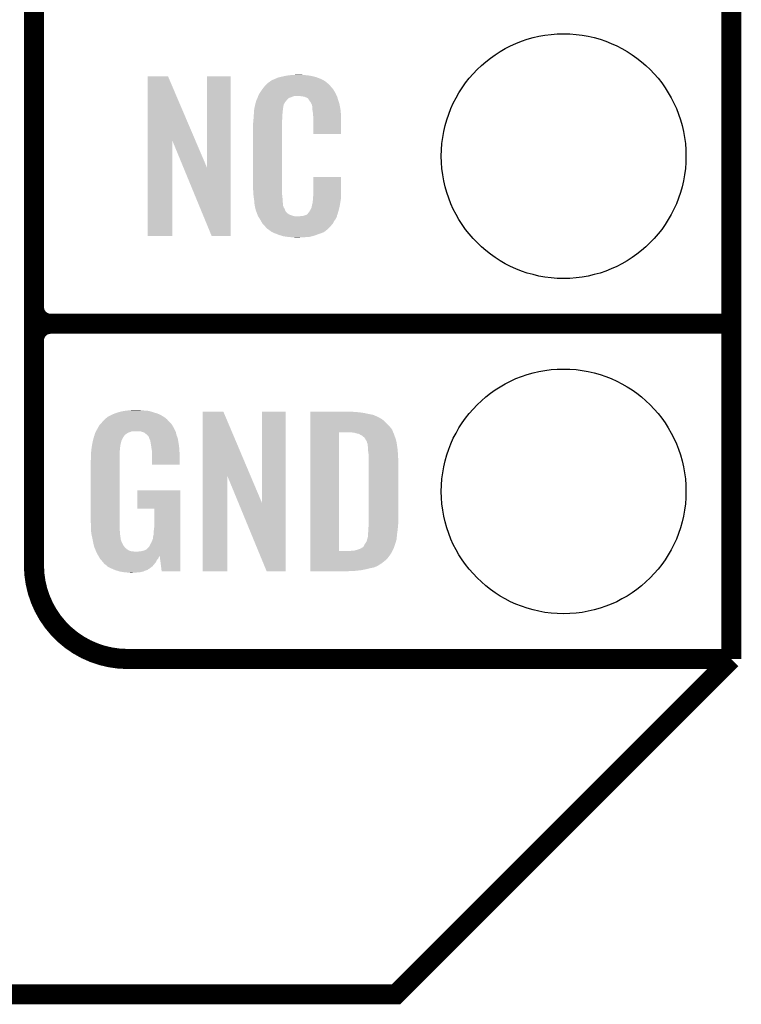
# Model space of a CAD drawing. Extents: x -1.3 to 24.2, y -3.9 to 24.8.
# Tile 7 of 24: x 18.7 to 24.2, y -3.9 to 3.6. Entities that reach past the tile are written whole.
import ezdxf

# ---------------------------------------------------------------- set-up
doc = ezdxf.new("R2010")
doc.units = 0
doc.layers.get('0').update_dxf_attribs({"linetype": 'CONTINUOUS'})
for name, color, linetype in [('ISM_9_CLICK_V100_GKO', 14, 'CONTINUOUS'), ('ISM_9_CLICK_V100_GTO', 12, 'CONTINUOUS'), ('ISM_9_CLICK_V100_GTS', 13, 'CONTINUOUS')]:
    doc.layers.add(name, color=color, linetype=linetype)

# ---------------------------------------------------------------- blocks, each defined once
blk = doc.blocks.new('ROUND_24')
blk.add_circle((0, 0), 0.9271)

msp = doc.modelspace()

# ---------------------------------------------------------------- linework, layer by layer
at = {"layer": 'ISM_9_CLICK_V100_GKO', "const_width": 0.1524}
for points in [[(24.13, -1.27), (24.13, 22.479)], [(-1.27, -3.81), (21.59, -3.81), (24.13, -1.27)]]:
    msp.add_lwpolyline(points, dxfattribs=at)
at = {"layer": 'ISM_9_CLICK_V100_GTO', "const_width": 0.1524}
for points in [[(18.8468, -0.5588), (18.8468, 18.3388)], [(18.8468, 1.397), (18.8468, 3.683)], [(18.9738, 1.27), (24.13, 1.27)], [(18.9738, 1.27), (24.13, 1.27)], [(19.558, -1.27), (24.13, -1.27)], [(22.84984, -1.27), (23.8506, -1.27)]]:
    msp.add_lwpolyline(points, dxfattribs=at)
for points in [[(18.8468, 1.397, 0.4142136), (18.9738, 1.27)], [(18.9738, 1.27, 0.4142136), (18.8468, 1.143)], [(18.9738, 1.27, 0.4142136), (18.8468, 1.143)], [(18.8468, -0.5588, 0.4142136), (19.558, -1.27)]]:
    msp.add_lwpolyline(points, format="xyb", dxfattribs=at)
at = {"layer": 'ISM_9_CLICK_V100_GTO'}
for points in [[(19.707874, 2.656718), (19.707882, 3.144504), (20.070868, 2.656718), (19.862804, 3.144504)], [(19.707882, 3.144504), (19.707884, 3.14452), (19.862804, 3.144504), (19.707884, 3.14452)], [(20.15744, 2.453758), (20.157462, 3.144496), (20.337766, 2.453758), (20.33778, 3.144496)], [(20.157462, 3.144496), (20.157464, 3.14452), (20.33778, 3.144496), (20.157464, 3.14452)], [(20.676234, 3.12674), (20.693382, 3.134362), (21.01596, 3.12674), (20.996142, 3.134362)], [(20.693382, 3.134362), (20.713688, 3.139438), (20.996142, 3.134362), (20.982942, 3.139438)], [(20.713688, 3.139438), (20.72386, 3.14198), (20.982942, 3.139438), (20.972778, 3.14198)], [(20.72386, 3.14198), (20.747566, 3.14706), (20.972778, 3.14198), (20.95246, 3.14706)], [(20.747566, 3.14706), (20.75942, 3.1496), (20.95246, 3.14706), (20.93595, 3.1496)], [(20.75942, 3.1496), (20.77974, 3.15214), (20.93595, 3.1496), (20.91944, 3.15214)], [(20.77974, 3.15214), (20.80006, 3.15468), (20.91944, 3.15214), (20.8915, 3.15468)], [(20.80006, 3.15468), (20.848318, 3.15722), (20.8915, 3.15468), (20.86864, 3.15722)], [(20.575974, 3.045458), (20.589804, 3.06324), (21.115022, 3.045458), (21.09978, 3.06324)], [(20.589804, 3.06324), (20.59178, 3.06578), (21.09978, 3.06324), (21.097558, 3.06578)], [(20.59178, 3.06578), (20.607584, 3.08356), (21.097558, 3.06578), (21.082002, 3.08356)], [(20.607584, 3.08356), (20.612102, 3.088642), (21.082002, 3.08356), (21.075904, 3.088642)], [(20.612102, 3.088642), (20.622576, 3.09626), (21.075904, 3.088642), (21.06676, 3.09626)], [(20.622576, 3.09626), (20.636544, 3.10642), (21.06676, 3.09626), (21.05406, 3.10642)], [(20.636544, 3.10642), (20.64004, 3.108962), (21.05406, 3.10642), (21.050248, 3.108962)], [(20.64004, 3.108962), (20.64258, 3.1115), (21.050248, 3.108962), (21.04644, 3.1115)], [(20.64258, 3.1115), (20.642584, 3.111502), (21.04644, 3.1115), (21.046438, 3.111502)], [(20.642584, 3.111502), (20.647656, 3.114038), (21.046438, 3.111502), (21.043898, 3.114038)], [(20.647656, 3.114038), (20.65274, 3.11658), (21.043898, 3.114038), (21.038308, 3.11658)], [(20.65274, 3.11658), (20.67052, 3.1242), (21.038308, 3.11658), (21.021548, 3.1242)], [(20.67052, 3.1242), (20.676234, 3.12674), (21.021548, 3.1242), (21.01596, 3.12674)], [(20.54098, 2.981962), (20.541826, 2.9845), (20.78356, 2.981962), (20.7899, 2.9845)], [(20.541826, 2.9845), (20.545212, 2.994658), (20.7899, 2.9845), (20.817838, 2.994658)], [(20.545212, 2.99466), (20.54606, 2.997202), (21.14181, 2.99466), (21.140654, 2.997202)], [(20.545212, 2.994658), (20.545212, 2.99466), (20.817838, 2.994658), (20.866098, 2.99466)], [(20.54606, 2.997202), (20.558758, 3.020058), (21.140654, 2.997202), (21.13026, 3.020058)], [(20.558758, 3.020058), (20.55876, 3.02006), (21.13026, 3.020058), (21.13026, 3.02006)], [(20.55876, 3.02006), (20.574, 3.04292), (21.13026, 3.02006), (21.116546, 3.04292)], [(20.574, 3.04292), (20.575974, 3.045458), (21.116546, 3.04292), (21.115022, 3.045458)], [(20.883866, 2.992122), (20.866098, 2.99466), (21.142962, 2.992122), (21.14181, 2.99466)], [(20.88388, 2.99212), (20.883866, 2.992122), (21.142964, 2.99212), (21.142962, 2.992122)], [(20.896578, 2.98958), (20.88388, 2.99212), (21.145502, 2.98958), (21.142964, 2.99212)], [(20.896584, 2.989578), (20.896578, 2.98958), (21.145502, 2.989578), (21.145502, 2.98958)], [(20.90928, 2.9845), (20.896584, 2.989578), (21.146518, 2.9845), (21.145502, 2.989578)], [(20.919436, 2.979422), (20.90928, 2.9845), (21.147534, 2.979422), (21.146518, 2.9845)], [(20.516666, 2.900678), (20.5232, 2.93116), (20.73402, 2.900678), (20.7391, 2.93116)], [(20.5232, 2.93116), (20.529004, 2.951478), (20.7391, 2.93116), (20.7518, 2.951478)], [(20.529004, 2.951478), (20.532632, 2.964178), (20.7518, 2.951478), (20.761958, 2.964178)], [(20.532632, 2.964178), (20.53336, 2.96672), (20.761958, 2.964178), (20.7645, 2.96672)], [(20.53336, 2.96672), (20.539706, 2.979416), (20.7645, 2.96672), (20.777202, 2.979416)], [(20.539706, 2.979416), (20.54098, 2.981962), (20.777202, 2.979416), (20.78356, 2.981962)], [(20.92198, 2.97688), (20.919436, 2.979422), (21.148042, 2.97688), (21.147534, 2.979422)], [(20.927054, 2.971806), (20.92198, 2.97688), (21.149734, 2.971806), (21.148042, 2.97688)], [(20.92706, 2.969262), (20.927054, 2.971806), (21.150582, 2.969262), (21.149734, 2.971806)], [(20.942298, 2.948938), (20.92706, 2.969262), (21.157356, 2.948938), (21.150582, 2.969262)], [(20.947382, 2.938778), (20.942298, 2.948938), (21.16074, 2.938778), (21.157356, 2.948938)], [(20.95246, 2.928622), (20.947382, 2.938778), (21.162772, 2.928622), (21.16074, 2.938778)], [(20.955, 2.918462), (20.95246, 2.928622), (21.164804, 2.918462), (21.162772, 2.928622)], [(20.955, 2.91338), (20.955, 2.918462), (21.16582, 2.91338), (21.164804, 2.918462)], [(20.955, 2.903222), (20.955, 2.91338), (21.167514, 2.903222), (21.16582, 2.91338)], [(20.5105, 2.82448), (20.511406, 2.83718), (20.728032, 2.82448), (20.72894, 2.83718)], [(20.511406, 2.83718), (20.512676, 2.854958), (20.72894, 2.83718), (20.72894, 2.854958)], [(20.512676, 2.854958), (20.513764, 2.870198), (20.72894, 2.854958), (20.73148, 2.870198)], [(20.513764, 2.870198), (20.514672, 2.882898), (20.73148, 2.870198), (20.73148, 2.882898)], [(20.514672, 2.882898), (20.515398, 2.893058), (20.73148, 2.882898), (20.73402, 2.893058)], [(20.515398, 2.893058), (20.51558, 2.895602), (20.73402, 2.893058), (20.73402, 2.895602)], [(20.51558, 2.895602), (20.516666, 2.900678), (20.73402, 2.895602), (20.73402, 2.900678)], [(20.958126, 2.882902), (20.955, 2.903222), (21.1709, 2.882902), (21.167514, 2.903222)], [(20.96008, 2.8702), (20.958126, 2.882902), (21.171808, 2.8702), (21.1709, 2.882902)], [(20.962158, 2.847342), (20.96008, 2.8702), (21.17344, 2.847342), (21.171808, 2.8702)], [(20.96262, 2.84226), (20.962158, 2.847342), (21.173438, 2.84226), (21.17344, 2.847342)], [(20.96262, 2.707664), (20.96262, 2.84226), (21.173416, 2.707664), (21.173438, 2.84226)], [(20.50542, 2.77368), (20.50796, 2.79654), (20.7264, 2.77368), (20.7264, 2.79654)], [(20.50542, 2.321558), (20.50542, 2.77368), (20.7264, 2.321558), (20.7264, 2.77368)], [(20.50796, 2.79654), (20.508422, 2.801622), (20.7264, 2.79654), (20.7264, 2.801622)], [(20.508422, 2.801622), (20.5105, 2.82448), (20.7264, 2.801622), (20.728032, 2.82448)], [(21.173416, 2.70764), (20.96262, 2.707664), (21.173416, 2.70764), (21.173416, 2.707664)], [(19.70786, 1.935504), (19.707874, 2.656718), (19.895796, 1.935504), (19.89582, 2.656718)], [(19.97945, 2.453758), (19.89582, 2.656718), (20.15744, 2.453758), (20.070868, 2.656718)], [(20.192996, 1.935496), (19.97945, 2.453758), (20.337756, 1.935496), (20.337766, 2.453758)], [(20.50796, 2.27838), (20.50542, 2.321558), (20.7264, 2.27838), (20.7264, 2.321558)], [(20.96262, 2.237742), (20.962642, 2.382496), (21.17344, 2.237742), (21.17344, 2.382496)], [(20.962642, 2.382496), (20.962644, 2.38252), (21.17344, 2.382496), (20.962644, 2.38252)], [(20.509824, 2.250438), (20.50796, 2.27838), (20.7264, 2.250438), (20.7264, 2.27838)], [(20.5105, 2.24028), (20.509824, 2.250438), (20.728432, 2.24028), (20.7264, 2.250438)], [(20.510864, 2.23774), (20.5105, 2.24028), (20.72894, 2.23774), (20.728432, 2.24028)], [(20.51558, 2.20472), (20.510864, 2.23774), (20.7313, 2.20472), (20.72894, 2.23774)], [(20.51812, 2.17424), (20.51558, 2.20472), (20.733476, 2.17424), (20.7313, 2.20472)], [(20.519644, 2.166622), (20.51812, 2.17424), (20.73402, 2.166622), (20.733476, 2.17424)], [(20.520154, 2.164076), (20.519644, 2.166622), (20.734022, 2.164076), (20.73402, 2.166622)], [(20.52117, 2.158998), (20.520154, 2.164076), (20.73656, 2.158998), (20.734022, 2.164076)], [(20.951766, 2.159), (20.955, 2.176782), (21.16328, 2.159), (21.166014, 2.176782)], [(20.955, 2.176782), (20.955006, 2.179326), (21.166014, 2.176782), (21.166406, 2.179326)], [(20.955006, 2.179326), (20.95754, 2.181864), (21.166406, 2.179326), (21.166796, 2.181864)], [(20.95754, 2.192022), (20.96008, 2.204722), (21.16836, 2.192022), (21.170476, 2.204722)], [(20.95754, 2.19202), (20.95754, 2.192022), (21.16836, 2.19202), (21.16836, 2.192022)], [(20.95754, 2.181864), (20.95754, 2.19202), (21.166796, 2.181864), (21.16836, 2.19202)], [(20.96008, 2.21996), (20.960442, 2.222498), (21.173016, 2.21996), (21.17344, 2.222498)], [(20.96008, 2.204722), (20.96008, 2.21996), (21.170476, 2.204722), (21.173016, 2.21996)], [(20.960442, 2.222498), (20.96262, 2.237742), (21.17344, 2.222498), (21.17344, 2.237742)], [(20.522694, 2.151376), (20.52117, 2.158998), (20.739102, 2.151376), (20.73656, 2.158998)], [(20.5232, 2.14884), (20.522694, 2.151376), (20.740794, 2.14884), (20.739102, 2.151376)], [(20.52447, 2.143762), (20.5232, 2.14884), (20.74418, 2.143762), (20.740794, 2.14884)], [(20.52828, 2.128522), (20.52447, 2.143762), (20.750956, 2.128522), (20.74418, 2.143762)], [(20.531328, 2.120902), (20.52828, 2.128522), (20.754342, 2.120902), (20.750956, 2.128522)], [(20.533358, 2.115824), (20.531328, 2.120902), (20.75942, 2.115824), (20.754342, 2.120902)], [(20.53336, 2.113284), (20.533358, 2.115824), (20.76196, 2.113284), (20.75942, 2.115824)], [(20.537596, 2.10312), (20.53336, 2.113284), (20.772124, 2.10312), (20.76196, 2.113284)], [(20.537598, 2.103114), (20.537596, 2.10312), (20.774666, 2.103114), (20.772124, 2.10312)], [(20.538654, 2.10058), (20.537598, 2.103114), (20.7772, 2.10058), (20.774666, 2.103114)], [(20.54077, 2.095498), (20.538654, 2.10058), (20.78482, 2.095498), (20.7772, 2.10058)], [(20.541828, 2.09296), (20.54077, 2.095498), (20.794978, 2.09296), (20.78482, 2.095498)], [(20.545002, 2.08534), (20.541828, 2.09296), (20.817842, 2.08534), (20.794978, 2.09296)], [(20.878804, 2.08534), (20.895724, 2.090416), (21.142958, 2.08534), (21.14296, 2.090416)], [(20.895724, 2.090416), (20.9042, 2.092958), (21.14296, 2.090416), (21.14423, 2.092958)], [(20.9042, 2.092958), (20.910546, 2.0955), (21.14423, 2.092958), (21.1455, 2.0955)], [(20.910546, 2.0955), (20.9169, 2.098044), (21.1455, 2.0955), (21.146282, 2.098044)], [(20.9169, 2.098044), (20.92452, 2.108202), (21.146282, 2.098044), (21.149408, 2.108202)], [(20.92452, 2.108202), (20.924536, 2.110746), (21.149408, 2.108202), (21.15019, 2.110746)], [(20.924536, 2.110746), (20.9296, 2.113286), (21.15019, 2.110746), (21.150972, 2.113286)], [(20.9296, 2.113286), (20.93722, 2.12598), (21.150972, 2.113286), (21.154876, 2.12598)], [(20.93722, 2.12598), (20.938632, 2.128522), (21.154876, 2.12598), (21.15566, 2.128522)], [(20.938632, 2.128522), (20.94992, 2.148842), (21.15566, 2.128522), (21.16074, 2.148842)], [(20.94992, 2.148842), (20.951766, 2.159), (21.16074, 2.148842), (21.16328, 2.159)], [(20.54606, 2.0828), (20.545002, 2.08534), (20.848318, 2.0828), (20.817842, 2.08534)], [(20.54606, 2.082798), (20.54606, 2.0828), (21.142958, 2.082798), (21.142958, 2.0828)], [(20.546062, 2.082796), (20.54606, 2.082798), (21.142958, 2.082796), (21.142958, 2.082798)], [(20.555758, 2.067562), (20.546062, 2.082796), (21.135338, 2.067562), (21.142958, 2.082796)], [(20.56384, 2.05486), (20.555758, 2.067562), (21.126266, 2.05486), (21.135338, 2.067562)], [(20.566612, 2.04978), (20.56384, 2.05486), (21.122638, 2.04978), (21.126266, 2.05486)], [(20.579078, 2.026922), (20.566612, 2.04978), (21.10994, 2.026922), (21.122638, 2.04978)], [(20.596862, 2.00914), (20.579078, 2.026922), (21.094384, 2.00914), (21.10994, 2.026922)], [(20.848318, 2.0828), (20.858482, 2.082802), (21.142958, 2.0828), (21.142958, 2.082802)], [(20.858482, 2.082802), (20.866104, 2.08534), (21.142958, 2.082802), (21.142958, 2.08534)], [(20.59904, 2.0066), (20.596862, 2.00914), (21.092162, 2.0066), (21.094384, 2.00914)], [(20.612098, 1.991362), (20.59904, 2.0066), (21.076922, 1.991362), (21.092162, 2.0066)], [(20.619724, 1.986278), (20.612098, 1.991362), (21.071838, 1.986278), (21.076922, 1.991362)], [(20.62734, 1.9812), (20.619724, 1.986278), (21.06549, 1.9812), (21.071838, 1.986278)], [(20.637498, 1.97358), (20.62734, 1.9812), (21.055964, 1.97358), (21.06549, 1.9812)], [(20.640042, 1.971042), (20.637498, 1.97358), (21.052792, 1.971042), (21.055964, 1.97358)], [(20.650204, 1.96596), (20.640042, 1.971042), (21.04644, 1.96596), (21.052792, 1.971042)], [(20.655288, 1.963418), (20.650204, 1.96596), (21.043894, 1.963418), (21.04644, 1.96596)], [(20.660366, 1.960878), (20.655288, 1.963418), (21.033738, 1.960878), (21.043894, 1.963418)], [(20.67052, 1.9558), (20.660366, 1.960878), (21.021886, 1.9558), (21.033738, 1.960878)], [(20.677124, 1.95326), (20.67052, 1.9558), (21.01596, 1.95326), (21.021886, 1.9558)], [(20.696932, 1.94564), (20.677124, 1.95326), (20.9931, 1.94564), (21.01596, 1.95326)], [(20.70354, 1.943098), (20.696932, 1.94564), (20.986108, 1.943098), (20.9931, 1.94564)], [(20.728302, 1.93548), (20.70354, 1.943098), (20.965158, 1.93548), (20.986108, 1.943098)], [(19.895796, 1.93548), (19.70786, 1.935504), (19.895796, 1.93548), (19.895796, 1.935504)], [(20.337756, 1.93548), (20.192996, 1.935496), (20.337756, 1.93548), (20.337756, 1.935496)], [(20.736558, 1.93294), (20.728302, 1.93548), (20.954152, 1.93294), (20.965158, 1.93548)], [(20.77212, 1.92786), (20.736558, 1.93294), (20.93214, 1.92786), (20.954152, 1.93294)], [(20.80006, 1.92532), (20.77212, 1.92786), (20.8915, 1.92532), (20.93214, 1.92786)], [(20.828, 1.92278), (20.80006, 1.92532), (20.848322, 1.92278), (20.8915, 1.92532)], [(19.464018, 0.59182), (19.494502, 0.60198), (19.775806, 0.59182), (19.742788, 0.60198)], [(19.494502, 0.60198), (19.53006, 0.6096), (19.742788, 0.60198), (19.718022, 0.6096)], [(19.53006, 0.6096), (19.55038, 0.61214), (19.718022, 0.6096), (19.68754, 0.61214)], [(19.55038, 0.61214), (19.5707, 0.61468), (19.68754, 0.61214), (19.6596, 0.61468)], [(19.5707, 0.61468), (19.618958, 0.61722), (19.6596, 0.61468), (19.63928, 0.61722)], [(20.124434, 0.116718), (20.124442, 0.604504), (20.488176, 0.116718), (20.281904, 0.604504)], [(20.124442, 0.604504), (20.124444, 0.60452), (20.281904, 0.604504), (20.124444, 0.60452)], [(20.574, -0.086242), (20.574022, 0.604496), (20.754326, -0.086242), (20.75434, 0.604496)], [(20.574022, 0.604496), (20.574024, 0.60452), (20.75434, 0.604496), (20.574024, 0.60452)], [(20.939782, 0.60198), (20.939784, 0.60452), (21.27504, 0.60198), (21.24964, 0.60452)], [(20.939782, 0.59944), (20.939782, 0.60198), (21.30806, 0.59944), (21.27504, 0.60198)], [(20.939782, 0.59436), (20.939782, 0.59944), (21.346158, 0.59436), (21.30806, 0.59944)], [(19.348874, 0.507998), (19.364678, 0.52578), (19.890742, 0.507998), (19.872958, 0.52578)], [(19.364678, 0.52578), (19.38274, 0.5461), (19.872958, 0.52578), (19.855182, 0.5461)], [(19.38274, 0.5461), (19.382742, 0.546102), (19.855182, 0.5461), (19.85518, 0.546102)], [(19.382742, 0.546102), (19.398614, 0.5588), (19.85518, 0.546102), (19.83994, 0.5588)], [(19.398614, 0.5588), (19.408142, 0.566422), (19.83994, 0.5588), (19.828508, 0.566422)], [(19.408142, 0.566422), (19.413214, 0.568958), (19.828508, 0.566422), (19.824702, 0.568958)], [(19.413214, 0.568958), (19.423374, 0.574038), (19.824702, 0.568958), (19.814544, 0.574038)], [(19.423374, 0.574038), (19.428454, 0.576578), (19.814544, 0.574038), (19.811998, 0.576578)], [(19.428454, 0.576578), (19.43862, 0.58166), (19.811998, 0.576578), (19.800822, 0.58166)], [(19.43862, 0.58166), (19.457668, 0.58928), (19.800822, 0.58166), (19.78406, 0.58928)], [(19.457668, 0.58928), (19.464018, 0.59182), (19.78406, 0.58928), (19.775806, 0.59182)], [(20.93978, 0.495298), (20.939782, 0.533398), (21.539202, 0.495298), (21.5011, 0.533398)], [(20.939782, 0.58674), (20.939782, 0.59436), (21.38172, 0.58674), (21.346158, 0.59436)], [(20.939782, 0.579118), (20.939782, 0.58674), (21.419822, 0.579118), (21.38172, 0.58674)], [(20.939782, 0.56388), (20.939782, 0.579118), (21.45284, 0.56388), (21.419822, 0.579118)], [(20.939782, 0.55626), (20.939782, 0.56388), (21.468078, 0.55626), (21.45284, 0.56388)], [(20.939782, 0.54864), (20.939782, 0.55626), (21.48078, 0.54864), (21.468078, 0.55626)], [(20.939782, 0.533398), (20.939782, 0.54864), (21.5011, 0.533398), (21.48078, 0.54864)], [(19.31162, 0.4445), (19.316698, 0.454658), (19.560538, 0.4445), (19.588478, 0.454658)], [(19.316698, 0.454658), (19.3167, 0.45466), (19.588478, 0.454658), (19.654516, 0.45466)], [(19.3167, 0.454662), (19.332222, 0.482598), (19.918682, 0.454662), (19.90598, 0.482598)], [(19.3167, 0.45466), (19.3167, 0.454662), (19.918684, 0.45466), (19.918682, 0.454662)], [(19.332222, 0.482598), (19.342102, 0.500378), (19.90598, 0.482598), (19.895314, 0.500378)], [(19.342102, 0.500378), (19.348874, 0.507998), (19.895314, 0.500378), (19.890742, 0.507998)], [(19.662146, 0.452118), (19.654516, 0.45466), (19.921222, 0.452118), (19.918684, 0.45466)], [(19.669762, 0.44958), (19.662146, 0.452118), (19.92173, 0.44958), (19.921222, 0.452118)], [(19.67992, 0.447042), (19.669762, 0.44958), (19.922238, 0.447042), (19.92173, 0.44958)], [(20.93978, 0.469898), (20.93978, 0.495298), (21.55952, 0.469898), (21.539202, 0.495298)], [(20.93978, 0.44704), (20.93978, 0.469898), (21.569046, 0.44704), (21.55952, 0.469898)], [(19.287234, 0.353058), (19.29333, 0.383538), (19.50212, 0.353058), (19.509738, 0.383538)], [(19.29333, 0.383538), (19.29384, 0.38608), (19.509738, 0.383538), (19.511008, 0.38608)], [(19.29384, 0.38608), (19.30037, 0.408938), (19.511008, 0.38608), (19.52244, 0.408938)], [(19.30037, 0.408938), (19.302548, 0.416558), (19.52244, 0.408938), (19.527518, 0.416558)], [(19.302548, 0.416558), (19.303998, 0.421634), (19.527518, 0.416558), (19.53006, 0.421634)], [(19.303998, 0.421634), (19.304, 0.42164), (19.53006, 0.421634), (19.53007, 0.42164)], [(19.304, 0.42164), (19.305266, 0.424174), (19.53007, 0.42164), (19.535124, 0.424174)], [(19.305266, 0.424174), (19.306536, 0.426714), (19.535124, 0.424174), (19.53514, 0.426714)], [(19.306536, 0.426714), (19.30654, 0.426722), (19.53514, 0.426714), (19.535148, 0.426722)], [(19.30654, 0.426722), (19.308572, 0.43688), (19.535148, 0.426722), (19.54784, 0.43688)], [(19.308572, 0.43688), (19.309082, 0.439422), (19.54784, 0.43688), (19.552074, 0.439422)], [(19.309082, 0.439422), (19.31162, 0.4445), (19.552074, 0.439422), (19.560538, 0.4445)], [(19.68754, 0.44196), (19.67992, 0.447042), (19.923254, 0.44196), (19.922238, 0.447042)], [(19.690084, 0.43942), (19.68754, 0.44196), (19.92376, 0.43942), (19.923254, 0.44196)], [(19.692622, 0.436882), (19.690084, 0.43942), (19.924486, 0.436882), (19.92376, 0.43942)], [(19.697696, 0.434342), (19.692622, 0.436882), (19.925212, 0.434342), (19.924486, 0.436882)], [(19.710398, 0.42164), (19.697696, 0.434342), (19.92884, 0.42164), (19.925212, 0.434342)], [(19.715476, 0.41656), (19.710398, 0.42164), (19.930746, 0.41656), (19.92884, 0.42164)], [(19.72056, 0.401318), (19.715476, 0.41656), (19.93646, 0.401318), (19.930746, 0.41656)], [(19.7231, 0.393698), (19.72056, 0.401318), (19.937846, 0.393698), (19.93646, 0.401318)], [(19.728176, 0.386086), (19.7231, 0.393698), (19.93923, 0.386086), (19.937846, 0.393698)], [(19.72818, 0.378464), (19.728176, 0.386086), (19.940616, 0.378464), (19.93923, 0.386086)], [(19.730718, 0.373384), (19.72818, 0.378464), (19.94154, 0.373384), (19.940616, 0.378464)], [(19.73072, 0.37338), (19.730718, 0.373384), (19.94154, 0.37338), (19.94154, 0.373384)], [(19.73072, 0.370842), (19.73072, 0.37338), (19.941932, 0.370842), (19.94154, 0.37338)], [(20.939762, -0.452098), (20.93978, 0.44704), (21.1582, -0.452098), (21.158222, 0.44704)], [(21.272502, 0.4445), (21.252178, 0.44704), (21.570104, 0.4445), (21.569046, 0.44704)], [(21.29028, 0.43942), (21.272502, 0.4445), (21.57222, 0.43942), (21.570104, 0.4445)], [(21.305522, 0.436878), (21.29028, 0.43942), (21.573492, 0.436878), (21.57222, 0.43942)], [(21.310602, 0.434338), (21.305522, 0.436878), (21.574762, 0.434338), (21.573492, 0.436878)], [(21.315682, 0.431798), (21.310602, 0.434338), (21.575398, 0.431798), (21.574762, 0.434338)], [(21.323302, 0.42672), (21.315682, 0.431798), (21.576668, 0.42672), (21.575398, 0.431798)], [(21.328384, 0.42418), (21.323302, 0.42672), (21.577302, 0.42418), (21.576668, 0.42672)], [(21.329656, 0.424178), (21.328384, 0.42418), (21.577302, 0.424178), (21.577302, 0.42418)], [(21.330926, 0.424176), (21.329656, 0.424178), (21.577304, 0.424176), (21.577302, 0.424178)], [(21.351236, 0.4064), (21.330926, 0.424176), (21.584922, 0.4064), (21.577304, 0.424176)], [(21.35124, 0.406396), (21.351236, 0.4064), (21.584924, 0.406396), (21.584922, 0.4064)], [(21.363938, 0.38608), (21.35124, 0.406396), (21.591018, 0.38608), (21.584924, 0.406396)], [(21.36648, 0.381), (21.363938, 0.38608), (21.59254, 0.381), (21.591018, 0.38608)], [(21.369022, 0.375918), (21.36648, 0.381), (21.593388, 0.375918), (21.59254, 0.381)], [(21.37156, 0.365758), (21.369022, 0.375918), (21.595082, 0.365758), (21.593388, 0.375918)], [(19.2786, 0.27686), (19.280944, 0.307338), (19.49704, 0.27686), (19.49704, 0.307338)], [(19.280944, 0.307338), (19.28114, 0.30988), (19.49704, 0.307338), (19.497462, 0.30988)], [(19.28114, 0.30988), (19.282832, 0.322578), (19.497462, 0.30988), (19.49958, 0.322578)], [(19.282832, 0.322578), (19.284186, 0.332738), (19.49958, 0.322578), (19.49958, 0.332738)], [(19.284186, 0.332738), (19.28588, 0.345438), (19.49958, 0.332738), (19.50212, 0.345438)], [(19.28588, 0.345438), (19.28622, 0.347978), (19.50212, 0.345438), (19.50212, 0.347978)], [(19.28622, 0.347978), (19.287234, 0.353058), (19.50212, 0.347978), (19.50212, 0.353058)], [(19.73541, 0.340362), (19.73072, 0.370842), (19.94662, 0.340362), (19.941932, 0.370842)], [(19.74088, 0.304802), (19.73541, 0.340362), (19.94916, 0.304802), (19.94662, 0.340362)], [(19.74088, 0.3048), (19.74088, 0.304802), (19.94916, 0.3048), (19.94916, 0.304802)], [(19.74088, 0.266702), (19.74088, 0.3048), (19.9517, 0.266702), (19.94916, 0.3048)], [(21.3741, 0.360676), (21.37156, 0.365758), (21.595928, 0.360676), (21.595082, 0.365758)], [(21.37537, 0.35052), (21.3741, 0.360676), (21.59762, 0.35052), (21.595928, 0.360676)], [(21.37664, 0.340358), (21.37537, 0.35052), (21.599072, 0.340358), (21.59762, 0.35052)], [(21.37664, 0.32258), (21.37664, 0.340358), (21.601612, 0.32258), (21.599072, 0.340358)], [(21.377656, 0.31496), (21.37664, 0.32258), (21.6027, 0.31496), (21.601612, 0.32258)], [(21.38172, 0.284478), (21.377656, 0.31496), (21.604494, 0.284478), (21.6027, 0.31496)], [(19.27606, 0.22098), (19.2786, 0.246378), (19.49704, 0.22098), (19.49704, 0.246378)], [(19.2786, 0.246378), (19.2786, 0.27686), (19.49704, 0.246378), (19.49704, 0.27686)], [(19.74088, 0.203224), (19.74088, 0.266702), (19.951676, 0.203224), (19.9517, 0.266702)], [(21.38172, 0.228602), (21.38172, 0.284478), (21.60778, 0.228602), (21.604494, 0.284478)], [(21.38172, -0.23622), (21.38172, 0.228602), (21.60778, -0.23622), (21.60778, 0.228602)], [(19.27606, -0.205742), (19.27606, 0.22098), (19.49704, -0.205742), (19.49704, 0.22098)], [(19.951676, 0.2032), (19.74088, 0.203224), (19.951676, 0.2032), (19.951676, 0.203224)], [(20.12442, -0.604496), (20.124434, 0.116718), (20.312356, -0.604496), (20.31238, 0.116718)], [(20.39601, -0.086242), (20.31238, 0.116718), (20.574, -0.086242), (20.488176, 0.116718)], [(19.62912, -0.132056), (19.629142, 0.007596), (19.956774, -0.132056), (19.95678, 0.007596)], [(19.629142, 0.007596), (19.629144, 0.00762), (19.95678, 0.007596), (19.629144, 0.00762)], [(19.758636, -0.13208), (19.62912, -0.132056), (19.956774, -0.13208), (19.956774, -0.132056)], [(19.75866, -0.266698), (19.758636, -0.13208), (19.956768, -0.266698), (19.956774, -0.13208)], [(20.609556, -0.604504), (20.39601, -0.086242), (20.754316, -0.604504), (20.754326, -0.086242)], [(19.2786, -0.254), (19.27606, -0.205742), (19.49704, -0.254), (19.49704, -0.205742)], [(19.2786, -0.2921), (19.2786, -0.254), (19.49704, -0.2921), (19.49704, -0.254)], [(19.2786, -0.294638), (19.2786, -0.2921), (19.497222, -0.294638), (19.49704, -0.2921)], [(19.283318, -0.32766), (19.2786, -0.294638), (19.49958, -0.32766), (19.497222, -0.294638)], [(19.75358, -0.30734), (19.75612, -0.28956), (19.956766, -0.30734), (19.956768, -0.28956)], [(19.75612, -0.28956), (19.75866, -0.266698), (19.956768, -0.28956), (19.956768, -0.266698)], [(21.37918, -0.2921), (21.38172, -0.26924), (21.6027, -0.2921), (21.604604, -0.26924)], [(21.37918, -0.292102), (21.37918, -0.2921), (21.602698, -0.292102), (21.6027, -0.2921)], [(21.37918, -0.309882), (21.37918, -0.292102), (21.599964, -0.309882), (21.602698, -0.292102)], [(21.38172, -0.26162), (21.38172, -0.23622), (21.60524, -0.26162), (21.60778, -0.23622)], [(21.38172, -0.26924), (21.38172, -0.26162), (21.604604, -0.26924), (21.60524, -0.26162)], [(19.28368, -0.3302), (19.283318, -0.32766), (19.499944, -0.3302), (19.49958, -0.32766)], [(19.2913, -0.36322), (19.28368, -0.3302), (19.50466, -0.36322), (19.499944, -0.3302)], [(19.291302, -0.363222), (19.2913, -0.36322), (19.50466, -0.363222), (19.50466, -0.36322)], [(19.291764, -0.365764), (19.291302, -0.363222), (19.504662, -0.365764), (19.50466, -0.363222)], [(19.292686, -0.370842), (19.291764, -0.365764), (19.507202, -0.370842), (19.504662, -0.365764)], [(19.294534, -0.381002), (19.292686, -0.370842), (19.50974, -0.381002), (19.507202, -0.370842)], [(19.7358, -0.38862), (19.7485, -0.358136), (19.956764, -0.38862), (19.956764, -0.358136)], [(19.7485, -0.347978), (19.75104, -0.33782), (19.956766, -0.347978), (19.956766, -0.33782)], [(19.7485, -0.358136), (19.7485, -0.347978), (19.956764, -0.358136), (19.956766, -0.347978)], [(19.75104, -0.33782), (19.75358, -0.325118), (19.956766, -0.33782), (19.956766, -0.325118)], [(19.75358, -0.325118), (19.75358, -0.30734), (19.956766, -0.325118), (19.956766, -0.30734)], [(21.366478, -0.381002), (21.372284, -0.360682), (21.589272, -0.381002), (21.59508, -0.360682)], [(21.372284, -0.360682), (21.37664, -0.345444), (21.59508, -0.360682), (21.596168, -0.345444)], [(21.37664, -0.325118), (21.37918, -0.309882), (21.59762, -0.325118), (21.599964, -0.309882)], [(21.37664, -0.325122), (21.37664, -0.325118), (21.597618, -0.325122), (21.59762, -0.325118)], [(21.37664, -0.345444), (21.37664, -0.325122), (21.596168, -0.345444), (21.597618, -0.325122)], [(19.29638, -0.39116), (19.294534, -0.381002), (19.51482, -0.39116), (19.50974, -0.381002)], [(19.30146, -0.41148), (19.29638, -0.39116), (19.52611, -0.41148), (19.51482, -0.39116)], [(19.301968, -0.414018), (19.30146, -0.41148), (19.52752, -0.414018), (19.52611, -0.41148)], [(19.303998, -0.424178), (19.301968, -0.414018), (19.536414, -0.424178), (19.52752, -0.414018)], [(19.306536, -0.426722), (19.303998, -0.424178), (19.53864, -0.426722), (19.536414, -0.424178)], [(19.309468, -0.43434), (19.306536, -0.426722), (19.545306, -0.43434), (19.53864, -0.426722)], [(19.309474, -0.434356), (19.309468, -0.43434), (19.547846, -0.434356), (19.545306, -0.43434)], [(19.311422, -0.439418), (19.309474, -0.434356), (19.550388, -0.439418), (19.547846, -0.434356)], [(19.3124, -0.441962), (19.311422, -0.439418), (19.558004, -0.441962), (19.550388, -0.439418)], [(19.314354, -0.44704), (19.3124, -0.441962), (19.565618, -0.44704), (19.558004, -0.441962)], [(19.31631, -0.45212), (19.314354, -0.44704), (19.578322, -0.45212), (19.565618, -0.44704)], [(19.654522, -0.45466), (19.685002, -0.44704), (19.95676, -0.45466), (19.956762, -0.44704)], [(19.685002, -0.44704), (19.695158, -0.44196), (19.956762, -0.44704), (19.956762, -0.44196)], [(19.695158, -0.44196), (19.70786, -0.4318), (19.956762, -0.44196), (19.956762, -0.4318)], [(19.70786, -0.4318), (19.718022, -0.421636), (19.956762, -0.4318), (19.956762, -0.421636)], [(19.718022, -0.421636), (19.7231, -0.41148), (19.956762, -0.421636), (19.956762, -0.41148)], [(19.7231, -0.41148), (19.7358, -0.38862), (19.956762, -0.41148), (19.956764, -0.38862)], [(21.269958, -0.44958), (21.30552, -0.43942), (21.563328, -0.44958), (21.568408, -0.43942)], [(21.30552, -0.43942), (21.32076, -0.43434), (21.568408, -0.43942), (21.570948, -0.43434)], [(21.32076, -0.43434), (21.32457, -0.4318), (21.570948, -0.43434), (21.57222, -0.4318)], [(21.32457, -0.4318), (21.335994, -0.424184), (21.57222, -0.4318), (21.57494, -0.424184)], [(21.335994, -0.424184), (21.338534, -0.42418), (21.57494, -0.424184), (21.57494, -0.42418)], [(21.338534, -0.42418), (21.341078, -0.421642), (21.57494, -0.42418), (21.575846, -0.421642)], [(21.341078, -0.421642), (21.346158, -0.414022), (21.575846, -0.421642), (21.578568, -0.414022)], [(21.346158, -0.414022), (21.35124, -0.40386), (21.578568, -0.414022), (21.582198, -0.40386)], [(21.35124, -0.40386), (21.35581, -0.39624), (21.582198, -0.40386), (21.58492, -0.39624)], [(21.35581, -0.39624), (21.358858, -0.391162), (21.58492, -0.39624), (21.58637, -0.391162)], [(21.358858, -0.391162), (21.366478, -0.381002), (21.58637, -0.391162), (21.589272, -0.381002)], [(19.317286, -0.45466), (19.31631, -0.45212), (19.59102, -0.45466), (19.578322, -0.45212)], [(19.318264, -0.4572), (19.317286, -0.45466), (19.624038, -0.4572), (19.59102, -0.45466)], [(19.31924, -0.45974), (19.318264, -0.4572), (19.95676, -0.45974), (19.95676, -0.4572)], [(19.333938, -0.486684), (19.31924, -0.45974), (19.95676, -0.486684), (19.95676, -0.45974)], [(19.333938, -0.486686), (19.333938, -0.486684), (19.7993, -0.486686), (19.79932, -0.486684)], [(19.33448, -0.48768), (19.333938, -0.486686), (19.799296, -0.48768), (19.7993, -0.486686)], [(19.334484, -0.487686), (19.33448, -0.48768), (19.799296, -0.487686), (19.799296, -0.48768)], [(19.339052, -0.495298), (19.334484, -0.487686), (19.79422, -0.495298), (19.799296, -0.487686)], [(19.346672, -0.507998), (19.339052, -0.495298), (19.789136, -0.507998), (19.79422, -0.495298)], [(19.349718, -0.513078), (19.346672, -0.507998), (19.784058, -0.513078), (19.789136, -0.507998)], [(19.35417, -0.518164), (19.349718, -0.513078), (19.778978, -0.518164), (19.784058, -0.513078)], [(19.3675, -0.5334), (19.35417, -0.518164), (19.772446, -0.5334), (19.778978, -0.518164)], [(19.634202, -0.4572), (19.644362, -0.45466), (19.95676, -0.4572), (19.95676, -0.45466)], [(19.814538, -0.604498), (19.79932, -0.486684), (19.956756, -0.604498), (19.95676, -0.486684)], [(20.93976, -0.523242), (20.939762, -0.50292), (21.508718, -0.523242), (21.529038, -0.50292)], [(20.939762, -0.45212), (20.939762, -0.452098), (21.239478, -0.45212), (21.1582, -0.452098)], [(20.939762, -0.462278), (20.939762, -0.45212), (21.55698, -0.462278), (21.562058, -0.45212)], [(20.939762, -0.482598), (20.939762, -0.462278), (21.54428, -0.482598), (21.55698, -0.462278)], [(20.939762, -0.50292), (20.939762, -0.482598), (21.529038, -0.50292), (21.54428, -0.482598)], [(21.239478, -0.45212), (21.252178, -0.44958), (21.562058, -0.45212), (21.563328, -0.44958)], [(19.369616, -0.535938), (19.3675, -0.5334), (19.771358, -0.535938), (19.772446, -0.5334)], [(19.380198, -0.548638), (19.369616, -0.535938), (19.760776, -0.548638), (19.771358, -0.535938)], [(19.383376, -0.55118), (19.380198, -0.548638), (19.75866, -0.55118), (19.760776, -0.548638)], [(19.3929, -0.5588), (19.383376, -0.55118), (19.752128, -0.5588), (19.75866, -0.55118)], [(19.403052, -0.566418), (19.3929, -0.5588), (19.745598, -0.566418), (19.752128, -0.5588)], [(19.40306, -0.568944), (19.403052, -0.566418), (19.743432, -0.568944), (19.745598, -0.566418)], [(19.403096, -0.568962), (19.40306, -0.568944), (19.743418, -0.568962), (19.743432, -0.568944)], [(19.42847, -0.581662), (19.403096, -0.568962), (19.725638, -0.581662), (19.743418, -0.568962)], [(19.43354, -0.5842), (19.42847, -0.581662), (19.723098, -0.5842), (19.725638, -0.581662)], [(19.433546, -0.584202), (19.43354, -0.5842), (19.723096, -0.584202), (19.723098, -0.5842)], [(19.43964, -0.586742), (19.433546, -0.584202), (19.718022, -0.586742), (19.723096, -0.584202)], [(19.457922, -0.59436), (19.43964, -0.586742), (19.70786, -0.59436), (19.718022, -0.586742)], [(19.46402, -0.596902), (19.457922, -0.59436), (19.700234, -0.596902), (19.70786, -0.59436)], [(20.93976, -0.54356), (20.93976, -0.523242), (21.483318, -0.54356), (21.508718, -0.523242)], [(20.93976, -0.56134), (20.93976, -0.54356), (21.455378, -0.56134), (21.483318, -0.54356)], [(20.93976, -0.56896), (20.93976, -0.56134), (21.44014, -0.56896), (21.455378, -0.56134)], [(20.93976, -0.57658), (20.93976, -0.56896), (21.422358, -0.57658), (21.44014, -0.56896)], [(20.93976, -0.58166), (20.93976, -0.57658), (21.39696, -0.58166), (21.422358, -0.57658)], [(20.93976, -0.58928), (20.93976, -0.58166), (21.36648, -0.58928), (21.39696, -0.58166)], [(20.93976, -0.5969), (20.93976, -0.58928), (21.32838, -0.5969), (21.36648, -0.58928)], [(19.47227, -0.59944), (19.46402, -0.596902), (19.692622, -0.59944), (19.700234, -0.596902)], [(19.497038, -0.60706), (19.47227, -0.59944), (19.674838, -0.60706), (19.692622, -0.59944)], [(19.52752, -0.61214), (19.497038, -0.60706), (19.651978, -0.61214), (19.674838, -0.60706)], [(19.55292, -0.61468), (19.52752, -0.61214), (19.62404, -0.61468), (19.651978, -0.61214)], [(19.57578, -0.61722), (19.55292, -0.61468), (19.593562, -0.61722), (19.62404, -0.61468)], [(19.956756, -0.60452), (19.814538, -0.604498), (19.956756, -0.60452), (19.956756, -0.604498)], [(20.312356, -0.60452), (20.12442, -0.604496), (20.312356, -0.60452), (20.312356, -0.604496)], [(20.754316, -0.60452), (20.609556, -0.604504), (20.754316, -0.60452), (20.754316, -0.604504)], [(20.93976, -0.60198), (20.93976, -0.5969), (21.28266, -0.60198), (21.32838, -0.5969)], [(20.93976, -0.604496), (20.93976, -0.60198), (21.23234, -0.604496), (21.28266, -0.60198)], [(21.23186, -0.60452), (20.93976, -0.604496), (21.23186, -0.60452), (21.23234, -0.604496)]]:
    msp.add_solid(points, dxfattribs=at)

# ---------------------------------------------------------------- block references
at = {"layer": 'ISM_9_CLICK_V100_GTS'}
for p in [(22.86, 2.54), (22.86, 0)]:
    msp.add_blockref('ROUND_24', p, dxfattribs=at)

doc.saveas('drawing.dxf')
